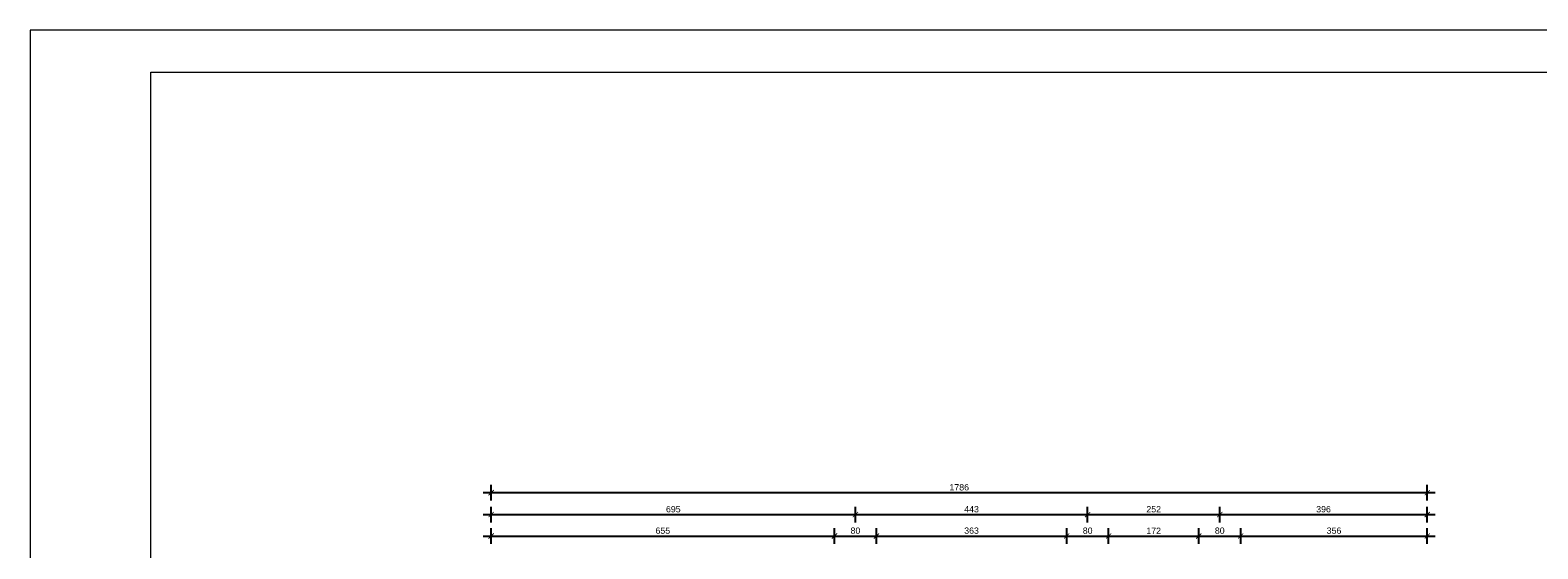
# Model space of a CAD drawing. Header units: millimetres. Extents: x 76458 to 82042, y -14593 to -11623.
# Tile 13 of 15: x 76458 to 79335, y -12613 to -11623. Entities that reach past the tile are written whole.
import ezdxf

# ---------------------------------------------------------------- set-up
doc = ezdxf.new("R2010")
doc.units = ezdxf.units.MM
doc.header["$LTSCALE"] = 100
doc.header["$MEASUREMENT"] = 0
doc.layers.add('Warstwa1', color=1, linetype='Continuous')
doc.layers.add('WYMIARY', color=1, linetype='Continuous')
doc.layers.add('Wentyl', color=4, linetype='Continuous', lineweight=18)
doc.styles.add('styl1', font='ARIAL.TTF', dxfattribs={"height": 12})
doc.dimstyles.new('2222', dxfattribs={"dimtxt": 12, "dimasz": 10, "dimexe": 15, "dimexo": 15, "dimgap": 4, "dimtad": 1, "dimtxsty": 'styl1', "dimblk": 'ARCHTICK', "dimcen": 2.5, "dimdle": 15, "dimclrd": 1, "dimclre": 1, "dimclrt": 4, "dimadec": 0, "dimazin": 0, "dimtfac": 1, "dimtmove": 0, "dimatfit": 3, "dimldrblk": 'ARCHTICK', "dimfxl": 15, "dimfxlon": 1, "dimlwd": 25, "dimlwe": 25, "dimarcsym": 0})

# ---------------------------------------------------------------- blocks, each defined once
blk = doc.blocks.new('_ArchTick')
at = {"layer": 'Warstwa1', "color": 0, "const_width": 0.15}
blk.add_lwpolyline([(-0.5, -0.5), (0.5, 0.5)], dxfattribs=at)
blk = doc.blocks.new('*D41')
at = {"layer": 'Defpoints', "color": 0, "linetype": 'ByBlock'}
for p in [(77992.8, -12588.7), (77337.8, -12697.5), (77992.8, -12717.5)]:
    blk.add_point(p, dxfattribs=at)
at = {"layer": 'WYMIARY', "color": 1, "linetype": 'ByBlock', "lineweight": 25}
for p, q in [((77322.8, -12588.7), (78007.8, -12588.7)), ((77337.8, -12603.7), (77337.8, -12573.7)), ((77992.8, -12603.7), (77992.8, -12573.7))]:
    blk.add_line(p, q, dxfattribs=at)
at = {"layer": 'WYMIARY', "color": 1, "linetype": 'ByBlock', "lineweight": 25, "xscale": 10, "yscale": 10, "zscale": 10, "rotation": 180}
blk.add_blockref('_ArchTick', (77337.8, -12588.7), dxfattribs=at)
at = {"layer": 'WYMIARY', "color": 1, "linetype": 'ByBlock', "lineweight": 25, "xscale": 10, "yscale": 10, "zscale": 10}
blk.add_blockref('_ArchTick', (77992.8, -12588.7), dxfattribs=at)
at = {"layer": 'WYMIARY', "color": 4, "linetype": 'ByBlock', "insert": (77665.3, -12578.5), "char_height": 12, "attachment_point": 5, "style": 'styl1'}
blk.add_mtext('655', dxfattribs=at)
blk = doc.blocks.new('*D42')
at = {"layer": 'Defpoints', "color": 0, "linetype": 'ByBlock'}
for p in [(78072.8, -12588.7), (77992.8, -12717.5), (78072.8, -12717.5)]:
    blk.add_point(p, dxfattribs=at)
at = {"layer": 'WYMIARY', "color": 1, "linetype": 'ByBlock', "lineweight": 25}
for p, q in [((77977.8, -12588.7), (78087.8, -12588.7)), ((77992.8, -12603.7), (77992.8, -12573.7)), ((78072.8, -12603.7), (78072.8, -12573.7))]:
    blk.add_line(p, q, dxfattribs=at)
at = {"layer": 'WYMIARY', "color": 1, "linetype": 'ByBlock', "lineweight": 25, "xscale": 10, "yscale": 10, "zscale": 10, "rotation": 180}
blk.add_blockref('_ArchTick', (77992.8, -12588.7), dxfattribs=at)
at = {"layer": 'WYMIARY', "color": 1, "linetype": 'ByBlock', "lineweight": 25, "xscale": 10, "yscale": 10, "zscale": 10}
blk.add_blockref('_ArchTick', (78072.8, -12588.7), dxfattribs=at)
at = {"layer": 'WYMIARY', "color": 4, "linetype": 'ByBlock', "insert": (78032.8, -12578.5), "char_height": 12, "attachment_point": 5, "style": 'styl1'}
blk.add_mtext('80', dxfattribs=at)
blk = doc.blocks.new('*D43')
at = {"layer": 'Defpoints', "color": 0, "linetype": 'ByBlock'}
for p in [(78435.8, -12588.7), (78072.8, -12717.5), (78435.8, -12717.5)]:
    blk.add_point(p, dxfattribs=at)
at = {"layer": 'WYMIARY', "color": 1, "linetype": 'ByBlock', "lineweight": 25}
for p, q in [((78057.8, -12588.7), (78450.8, -12588.7)), ((78072.8, -12603.7), (78072.8, -12573.7)), ((78435.8, -12603.7), (78435.8, -12573.7))]:
    blk.add_line(p, q, dxfattribs=at)
at = {"layer": 'WYMIARY', "color": 1, "linetype": 'ByBlock', "lineweight": 25, "xscale": 10, "yscale": 10, "zscale": 10, "rotation": 180}
blk.add_blockref('_ArchTick', (78072.8, -12588.7), dxfattribs=at)
at = {"layer": 'WYMIARY', "color": 1, "linetype": 'ByBlock', "lineweight": 25, "xscale": 10, "yscale": 10, "zscale": 10}
blk.add_blockref('_ArchTick', (78435.8, -12588.7), dxfattribs=at)
at = {"layer": 'WYMIARY', "color": 4, "linetype": 'ByBlock', "insert": (78254.3, -12578.5), "char_height": 12, "attachment_point": 5, "style": 'styl1'}
blk.add_mtext('363', dxfattribs=at)
blk = doc.blocks.new('*D44')
at = {"layer": 'Defpoints', "color": 0, "linetype": 'ByBlock'}
for p in [(78515.8, -12588.7), (78435.8, -12717.5), (78515.8, -12717.5)]:
    blk.add_point(p, dxfattribs=at)
at = {"layer": 'WYMIARY', "color": 1, "linetype": 'ByBlock', "lineweight": 25}
for p, q in [((78420.8, -12588.7), (78530.8, -12588.7)), ((78435.8, -12603.7), (78435.8, -12573.7)), ((78515.8, -12603.7), (78515.8, -12573.7))]:
    blk.add_line(p, q, dxfattribs=at)
at = {"layer": 'WYMIARY', "color": 1, "linetype": 'ByBlock', "lineweight": 25, "xscale": 10, "yscale": 10, "zscale": 10, "rotation": 180}
blk.add_blockref('_ArchTick', (78435.8, -12588.7), dxfattribs=at)
at = {"layer": 'WYMIARY', "color": 1, "linetype": 'ByBlock', "lineweight": 25, "xscale": 10, "yscale": 10, "zscale": 10}
blk.add_blockref('_ArchTick', (78515.8, -12588.7), dxfattribs=at)
at = {"layer": 'WYMIARY', "color": 4, "linetype": 'ByBlock', "insert": (78475.8, -12578.5), "char_height": 12, "attachment_point": 5, "style": 'styl1'}
blk.add_mtext('80', dxfattribs=at)
blk = doc.blocks.new('*D45')
at = {"layer": 'Defpoints', "color": 0, "linetype": 'ByBlock'}
for p in [(78687.8, -12588.7), (78515.8, -12717.5), (78687.8, -12717.5)]:
    blk.add_point(p, dxfattribs=at)
at = {"layer": 'WYMIARY', "color": 1, "linetype": 'ByBlock', "lineweight": 25}
for p, q in [((78500.8, -12588.7), (78702.8, -12588.7)), ((78515.8, -12603.7), (78515.8, -12573.7)), ((78687.8, -12603.7), (78687.8, -12573.7))]:
    blk.add_line(p, q, dxfattribs=at)
at = {"layer": 'WYMIARY', "color": 1, "linetype": 'ByBlock', "lineweight": 25, "xscale": 10, "yscale": 10, "zscale": 10, "rotation": 180}
blk.add_blockref('_ArchTick', (78515.8, -12588.7), dxfattribs=at)
at = {"layer": 'WYMIARY', "color": 1, "linetype": 'ByBlock', "lineweight": 25, "xscale": 10, "yscale": 10, "zscale": 10}
blk.add_blockref('_ArchTick', (78687.8, -12588.7), dxfattribs=at)
at = {"layer": 'WYMIARY', "color": 4, "linetype": 'ByBlock', "insert": (78601.8, -12578.6), "char_height": 12, "attachment_point": 5, "style": 'styl1'}
blk.add_mtext('172', dxfattribs=at)
blk = doc.blocks.new('*D46')
at = {"layer": 'Defpoints', "color": 0, "linetype": 'ByBlock'}
for p in [(78767.8, -12588.7), (78687.8, -12717.5), (78767.8, -12717.5)]:
    blk.add_point(p, dxfattribs=at)
at = {"layer": 'WYMIARY', "color": 1, "linetype": 'ByBlock', "lineweight": 25}
for p, q in [((78672.8, -12588.7), (78782.8, -12588.7)), ((78687.8, -12603.7), (78687.8, -12573.7)), ((78767.8, -12603.7), (78767.8, -12573.7))]:
    blk.add_line(p, q, dxfattribs=at)
at = {"layer": 'WYMIARY', "color": 1, "linetype": 'ByBlock', "lineweight": 25, "xscale": 10, "yscale": 10, "zscale": 10, "rotation": 180}
blk.add_blockref('_ArchTick', (78687.8, -12588.7), dxfattribs=at)
at = {"layer": 'WYMIARY', "color": 1, "linetype": 'ByBlock', "lineweight": 25, "xscale": 10, "yscale": 10, "zscale": 10}
blk.add_blockref('_ArchTick', (78767.8, -12588.7), dxfattribs=at)
at = {"layer": 'WYMIARY', "color": 4, "linetype": 'ByBlock', "insert": (78727.8, -12578.5), "char_height": 12, "attachment_point": 5, "style": 'styl1'}
blk.add_mtext('80', dxfattribs=at)
blk = doc.blocks.new('*D47')
at = {"layer": 'Defpoints', "color": 0, "linetype": 'ByBlock'}
for p in [(79123.8, -12588.7), (78767.8, -12717.5), (79123.8, -12717.5)]:
    blk.add_point(p, dxfattribs=at)
at = {"layer": 'WYMIARY', "color": 1, "linetype": 'ByBlock', "lineweight": 25}
for p, q in [((78752.8, -12588.7), (79138.8, -12588.7)), ((78767.8, -12603.7), (78767.8, -12573.7)), ((79123.8, -12603.7), (79123.8, -12573.7))]:
    blk.add_line(p, q, dxfattribs=at)
at = {"layer": 'WYMIARY', "color": 1, "linetype": 'ByBlock', "lineweight": 25, "xscale": 10, "yscale": 10, "zscale": 10, "rotation": 180}
blk.add_blockref('_ArchTick', (78767.8, -12588.7), dxfattribs=at)
at = {"layer": 'WYMIARY', "color": 1, "linetype": 'ByBlock', "lineweight": 25, "xscale": 10, "yscale": 10, "zscale": 10}
blk.add_blockref('_ArchTick', (79123.8, -12588.7), dxfattribs=at)
at = {"layer": 'WYMIARY', "color": 4, "linetype": 'ByBlock', "insert": (78945.8, -12578.5), "char_height": 12, "attachment_point": 5, "style": 'styl1'}
blk.add_mtext('356', dxfattribs=at)
blk = doc.blocks.new('*D48')
at = {"layer": 'Defpoints', "color": 0, "linetype": 'ByBlock'}
for p in [(78032.8, -12547.7), (77337.8, -12697.5), (78032.8, -12697.5)]:
    blk.add_point(p, dxfattribs=at)
at = {"layer": 'WYMIARY', "color": 1, "linetype": 'ByBlock', "lineweight": 25}
for p, q in [((77337.8, -12562.7), (77337.8, -12532.7)), ((78032.8, -12562.7), (78032.8, -12532.7)), ((77322.8, -12547.7), (78047.8, -12547.7))]:
    blk.add_line(p, q, dxfattribs=at)
at = {"layer": 'WYMIARY', "color": 1, "linetype": 'ByBlock', "lineweight": 25, "xscale": 10, "yscale": 10, "zscale": 10, "rotation": 180}
blk.add_blockref('_ArchTick', (77337.8, -12547.7), dxfattribs=at)
at = {"layer": 'WYMIARY', "color": 1, "linetype": 'ByBlock', "lineweight": 25, "xscale": 10, "yscale": 10, "zscale": 10}
blk.add_blockref('_ArchTick', (78032.8, -12547.7), dxfattribs=at)
at = {"layer": 'WYMIARY', "color": 4, "linetype": 'ByBlock', "insert": (77685.3, -12537.6), "char_height": 12, "attachment_point": 5, "style": 'styl1'}
blk.add_mtext('695', dxfattribs=at)
blk = doc.blocks.new('*D49')
at = {"layer": 'Defpoints', "color": 0, "linetype": 'ByBlock'}
for p in [(78475.8, -12547.7), (78032.8, -12588.7), (78475.8, -12588.7)]:
    blk.add_point(p, dxfattribs=at)
at = {"layer": 'WYMIARY', "color": 1, "linetype": 'ByBlock', "lineweight": 25}
for p, q in [((78032.8, -12562.7), (78032.8, -12532.7)), ((78475.8, -12562.7), (78475.8, -12532.7)), ((78017.8, -12547.7), (78490.8, -12547.7))]:
    blk.add_line(p, q, dxfattribs=at)
at = {"layer": 'WYMIARY', "color": 1, "linetype": 'ByBlock', "lineweight": 25, "xscale": 10, "yscale": 10, "zscale": 10, "rotation": 180}
blk.add_blockref('_ArchTick', (78032.8, -12547.7), dxfattribs=at)
at = {"layer": 'WYMIARY', "color": 1, "linetype": 'ByBlock', "lineweight": 25, "xscale": 10, "yscale": 10, "zscale": 10}
blk.add_blockref('_ArchTick', (78475.8, -12547.7), dxfattribs=at)
at = {"layer": 'WYMIARY', "color": 4, "linetype": 'ByBlock', "insert": (78254.3, -12537.6), "char_height": 12, "attachment_point": 5, "style": 'styl1'}
blk.add_mtext('443', dxfattribs=at)
blk = doc.blocks.new('*D50')
at = {"layer": 'Defpoints', "color": 0, "linetype": 'ByBlock'}
for p in [(78727.8, -12547.7), (78475.8, -12588.7), (78727.8, -12588.7)]:
    blk.add_point(p, dxfattribs=at)
at = {"layer": 'WYMIARY', "color": 1, "linetype": 'ByBlock', "lineweight": 25}
for p, q in [((78475.8, -12562.7), (78475.8, -12532.7)), ((78727.8, -12562.7), (78727.8, -12532.7)), ((78460.8, -12547.7), (78742.8, -12547.7))]:
    blk.add_line(p, q, dxfattribs=at)
at = {"layer": 'WYMIARY', "color": 1, "linetype": 'ByBlock', "lineweight": 25, "xscale": 10, "yscale": 10, "zscale": 10, "rotation": 180}
blk.add_blockref('_ArchTick', (78475.8, -12547.7), dxfattribs=at)
at = {"layer": 'WYMIARY', "color": 1, "linetype": 'ByBlock', "lineweight": 25, "xscale": 10, "yscale": 10, "zscale": 10}
blk.add_blockref('_ArchTick', (78727.8, -12547.7), dxfattribs=at)
at = {"layer": 'WYMIARY', "color": 4, "linetype": 'ByBlock', "insert": (78601.8, -12537.6), "char_height": 12, "attachment_point": 5, "style": 'styl1'}
blk.add_mtext('252', dxfattribs=at)
blk = doc.blocks.new('*D51')
at = {"layer": 'Defpoints', "color": 0, "linetype": 'ByBlock'}
for p in [(79123.8, -12547.7), (78727.8, -12588.7), (79123.8, -12596.1)]:
    blk.add_point(p, dxfattribs=at)
at = {"layer": 'WYMIARY', "color": 1, "linetype": 'ByBlock', "lineweight": 25}
for p, q in [((78727.8, -12562.7), (78727.8, -12532.7)), ((79123.8, -12562.7), (79123.8, -12532.7)), ((78712.8, -12547.7), (79138.8, -12547.7))]:
    blk.add_line(p, q, dxfattribs=at)
at = {"layer": 'WYMIARY', "color": 1, "linetype": 'ByBlock', "lineweight": 25, "xscale": 10, "yscale": 10, "zscale": 10, "rotation": 180}
blk.add_blockref('_ArchTick', (78727.8, -12547.7), dxfattribs=at)
at = {"layer": 'WYMIARY', "color": 1, "linetype": 'ByBlock', "lineweight": 25, "xscale": 10, "yscale": 10, "zscale": 10}
blk.add_blockref('_ArchTick', (79123.8, -12547.7), dxfattribs=at)
at = {"layer": 'WYMIARY', "color": 4, "linetype": 'ByBlock', "insert": (78925.8, -12537.6), "char_height": 12, "attachment_point": 5, "style": 'styl1'}
blk.add_mtext('396', dxfattribs=at)
blk = doc.blocks.new('*D52')
at = {"layer": 'Defpoints', "color": 0, "linetype": 'ByBlock'}
for p in [(79123.8, -12505.8), (77337.8, -12573.7), (79123.8, -12573.7)]:
    blk.add_point(p, dxfattribs=at)
at = {"layer": 'WYMIARY', "color": 1, "linetype": 'ByBlock', "lineweight": 25}
for p, q in [((77322.8, -12505.8), (79138.8, -12505.8)), ((77337.8, -12520.8), (77337.8, -12490.8)), ((79123.8, -12520.8), (79123.8, -12490.8))]:
    blk.add_line(p, q, dxfattribs=at)
at = {"layer": 'WYMIARY', "color": 1, "linetype": 'ByBlock', "lineweight": 25, "xscale": 10, "yscale": 10, "zscale": 10, "rotation": 180}
blk.add_blockref('_ArchTick', (77337.8, -12505.8), dxfattribs=at)
at = {"layer": 'WYMIARY', "color": 1, "linetype": 'ByBlock', "lineweight": 25, "xscale": 10, "yscale": 10, "zscale": 10}
blk.add_blockref('_ArchTick', (79123.8, -12505.8), dxfattribs=at)
at = {"layer": 'WYMIARY', "color": 4, "linetype": 'ByBlock', "insert": (78230.8, -12495.7), "char_height": 12, "attachment_point": 5, "style": 'styl1'}
blk.add_mtext('1786', dxfattribs=at)

msp = doc.modelspace()

# ---------------------------------------------------------------- linework, layer by layer
at = {"layer": 'Wentyl'}
for points in [[(76458.305, -14592.653), (80658.305, -14592.653), (80658.305, -11622.653), (76458.305, -11622.653)], [(76688.305, -11702.653), (80578.305, -11702.653), (80578.305, -14512.653), (76688.305, -14512.653)]]:
    msp.add_lwpolyline(points, close=True, dxfattribs=at)

# ---------------------------------------------------------------- dimensions: what is measured, and where the dimension line sits
at = {"layer": 'WYMIARY', "linetype": 'ByBlock'}
for base, p1, p2, picture, middle in [((79123.753, -12505.825), (77337.753, -12573.657), (79123.753, -12573.657), '*D52', (78230.753, -12495.698)), ((78032.753, -12547.704), (77337.753, -12697.497), (78032.753, -12697.497), '*D48', (77685.253, -12537.577)), ((78475.753, -12547.704), (78032.753, -12588.657), (78475.753, -12588.657), '*D49', (78254.253, -12537.573)), ((78727.753, -12547.704), (78475.753, -12588.657), (78727.753, -12588.657), '*D50', (78601.753, -12537.577)), ((79123.753, -12547.704), (78727.753, -12588.657), (79123.753, -12596.06), '*D51', (78925.753, -12537.573)), ((77992.753, -12588.657), (77337.753, -12697.497), (77992.753, -12717.497), '*D41', (77665.253, -12578.531)), ((78072.753, -12588.657), (77992.753, -12717.497), (78072.753, -12717.497), '*D42', (78032.753, -12578.531)), ((78435.753, -12588.657), (78072.753, -12717.497), (78435.753, -12717.497), '*D43', (78254.253, -12578.526)), ((78515.753, -12588.657), (78435.753, -12717.497), (78515.753, -12717.497), '*D44', (78475.753, -12578.531)), ((78687.753, -12588.657), (78515.753, -12717.497), (78687.753, -12717.497), '*D45', (78601.753, -12578.633)), ((78767.753, -12588.657), (78687.753, -12717.497), (78767.753, -12717.497), '*D46', (78727.753, -12578.531)), ((79123.753, -12588.657), (78767.753, -12717.497), (79123.753, -12717.497), '*D47', (78945.753, -12578.526))]:
    dim = msp.add_linear_dim(base=base, p1=p1, p2=p2, dimstyle='2222', dxfattribs=at)
    dim.commit()
    dim.dimension.update_dxf_attribs({"geometry": picture, "text_midpoint": middle})

doc.saveas('drawing.dxf')
